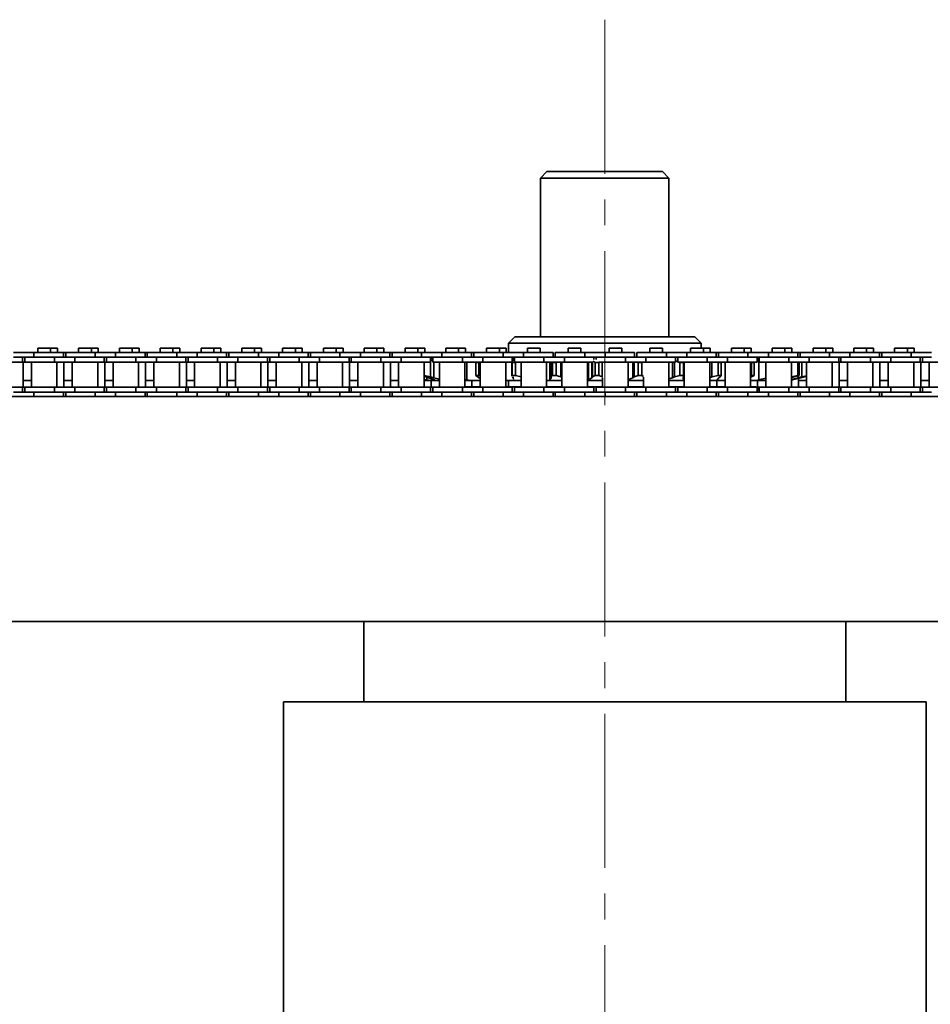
# Model space of a CAD drawing. Header units: millimetres. Extents: x -14862 to 14862, y -10512 to 10512.
# Tile 25 of 199: x -8036 to -7753, y -365 to -59. Entities that reach past the tile are written whole.
import ezdxf

# ---------------------------------------------------------------- set-up
doc = ezdxf.new("R2010")
doc.units = ezdxf.units.MM
doc.header["$LTSCALE"] = 4
doc.linetypes.add('点画线', pattern=[18, 12, -2, 2, -2])
doc.layers.add('中心线层', color=1, linetype='点画线', lineweight=18)
doc.layers.add('几何体', color=7, linetype='Continuous', lineweight=35)

msp = doc.modelspace()

# ---------------------------------------------------------------- linework, layer by layer
at = {"layer": '中心线层'}
msp.add_line((-7853.859, -58.603), (-7853.859, -2808.181), dxfattribs=at)
at = {"layer": '几何体'}
for p, q in [((-7871.859, -105.88), (-7873.859, -107.88)), ((-7871.859, -105.88), (-7859.698, -105.88)), ((-7859.698, -105.88), (-7835.859, -105.88)), ((-7833.859, -107.88), (-7835.859, -105.88)), ((-7873.859, -107.88), (-7873.859, -157.273)), ((-7860.347, -107.88), (-7873.859, -107.88)), ((-7833.859, -107.88), (-7860.347, -107.88)), ((-7833.859, -157.273), (-7833.859, -107.88)), ((-7881.86, -157.273), (-7883.859, -159.273)), ((-7883.859, -159.273), (-7883.859, -162.167)), ((-7823.859, -159.273), (-7883.859, -159.273)), ((-7881.86, -157.273), (-7825.859, -157.273)), ((-7823.859, -159.273), (-7825.859, -157.273)), ((-7823.859, -160.791), (-7823.859, -159.273)), ((-8031.52, -162.167), (-8037.87, -162.167)), ((-8031.52, -162.167), (-8031.52, -163.667)), ((-8022.345, -162.167), (-8031.52, -162.167)), ((-8030.325, -160.791), (-8030.325, -162.167)), ((-8028.345, -160.791), (-8030.325, -160.791)), ((-8026.365, -160.791), (-8028.345, -160.791)), ((-8026.365, -162.167), (-8026.365, -160.791)), ((-8024.193, -160.791), (-8026.365, -160.791)), ((-8024.193, -162.167), (-8024.193, -160.791)), ((-8022.345, -163.667), (-8022.345, -162.167)), ((-8021.645, -162.167), (-8022.345, -162.167)), ((-8021.645, -162.167), (-8021.645, -163.667)), ((-8012.47, -162.167), (-8021.645, -162.167)), ((-8017.625, -160.791), (-8017.625, -162.167)), ((-8015.645, -160.791), (-8017.625, -160.791)), ((-8013.665, -160.791), (-8015.645, -160.791)), ((-8013.665, -162.167), (-8013.665, -160.791)), ((-8011.493, -160.791), (-8013.665, -160.791)), ((-8012.47, -162.167), (-8012.47, -163.667)), ((-8006.12, -162.167), (-8012.47, -162.167)), ((-8011.493, -162.167), (-8011.493, -160.791)), ((-8006.12, -162.167), (-8006.12, -163.667)), ((-7996.945, -162.167), (-8006.12, -162.167)), ((-8004.925, -160.791), (-8004.925, -162.167)), ((-8002.945, -160.791), (-8004.925, -160.791)), ((-8000.965, -160.791), (-8002.945, -160.791)), ((-8000.965, -162.167), (-8000.965, -160.791)), ((-7998.792, -160.791), (-8000.965, -160.791)), ((-7998.792, -162.167), (-7998.792, -160.791)), ((-7996.945, -163.667), (-7996.945, -162.167)), ((-7996.245, -162.167), (-7996.945, -162.167)), ((-7996.245, -162.167), (-7996.245, -163.667)), ((-7987.07, -162.167), (-7996.245, -162.167)), ((-7992.224, -160.791), (-7992.224, -162.167)), ((-7990.245, -160.791), (-7992.224, -160.791)), ((-7988.265, -160.791), (-7990.245, -160.791)), ((-7988.265, -162.167), (-7988.265, -160.791)), ((-7986.092, -160.791), (-7988.265, -160.791)), ((-7987.07, -162.167), (-7987.07, -163.667)), ((-7980.72, -162.167), (-7987.07, -162.167)), ((-7986.092, -162.167), (-7986.092, -160.791)), ((-7980.72, -162.167), (-7980.72, -163.667)), ((-7971.545, -162.167), (-7980.72, -162.167)), ((-7979.525, -160.791), (-7979.525, -162.167)), ((-7977.545, -160.791), (-7979.525, -160.791)), ((-7975.565, -160.791), (-7977.545, -160.791)), ((-7975.565, -162.167), (-7975.565, -160.791)), ((-7973.392, -160.791), (-7975.565, -160.791)), ((-7973.392, -162.167), (-7973.392, -160.791)), ((-7971.545, -163.667), (-7971.545, -162.167)), ((-7970.845, -162.167), (-7971.545, -162.167)), ((-7970.845, -162.167), (-7970.845, -163.667)), ((-7961.67, -162.167), (-7970.845, -162.167)), ((-7966.825, -160.791), (-7966.825, -162.167)), ((-7964.845, -160.791), (-7966.825, -160.791)), ((-7962.865, -160.791), (-7964.845, -160.791)), ((-7962.865, -162.167), (-7962.865, -160.791)), ((-7960.693, -160.791), (-7962.865, -160.791)), ((-7961.67, -162.167), (-7961.67, -163.667)), ((-7955.32, -162.167), (-7961.67, -162.167)), ((-7960.693, -162.167), (-7960.693, -160.791)), ((-7955.32, -162.167), (-7955.32, -163.667)), ((-7946.145, -162.167), (-7955.32, -162.167)), ((-7954.125, -160.791), (-7954.125, -162.167)), ((-7952.145, -160.791), (-7954.125, -160.791)), ((-7950.165, -160.791), (-7952.145, -160.791)), ((-7950.165, -162.167), (-7950.165, -160.791)), ((-7947.993, -160.791), (-7950.165, -160.791)), ((-7947.993, -162.167), (-7947.993, -160.791)), ((-7946.145, -163.667), (-7946.145, -162.167)), ((-7945.445, -162.167), (-7946.145, -162.167)), ((-7945.445, -162.167), (-7945.445, -163.667)), ((-7936.27, -162.167), (-7945.445, -162.167)), ((-7941.425, -160.791), (-7941.425, -162.167)), ((-7939.445, -160.791), (-7941.425, -160.791)), ((-7937.465, -160.791), (-7939.445, -160.791)), ((-7937.465, -162.167), (-7937.465, -160.791)), ((-7935.293, -160.791), (-7937.465, -160.791)), ((-7936.27, -162.167), (-7936.27, -163.667)), ((-7929.92, -162.167), (-7936.27, -162.167)), ((-7935.293, -162.167), (-7935.293, -160.791)), ((-7929.92, -162.167), (-7929.92, -163.667)), ((-7920.745, -162.167), (-7929.92, -162.167)), ((-7928.725, -160.791), (-7928.725, -162.167)), ((-7926.745, -160.791), (-7928.725, -160.791)), ((-7924.765, -160.791), (-7926.745, -160.791)), ((-7924.765, -162.167), (-7924.765, -160.791)), ((-7922.593, -160.791), (-7924.765, -160.791)), ((-7922.593, -162.167), (-7922.593, -160.791)), ((-7920.745, -163.667), (-7920.745, -162.167)), ((-7920.045, -162.167), (-7920.745, -162.167)), ((-7920.045, -162.167), (-7920.045, -163.667)), ((-7910.87, -162.167), (-7920.045, -162.167)), ((-7916.025, -160.791), (-7916.025, -162.167)), ((-7914.045, -160.791), (-7916.025, -160.791)), ((-7912.065, -160.791), (-7914.045, -160.791)), ((-7912.065, -162.167), (-7912.065, -160.791)), ((-7909.893, -160.791), (-7912.065, -160.791)), ((-7910.87, -162.167), (-7910.87, -163.667)), ((-7904.52, -162.167), (-7910.87, -162.167)), ((-7909.893, -162.167), (-7909.893, -160.791)), ((-7904.52, -162.167), (-7904.52, -163.667)), ((-7895.345, -162.167), (-7904.52, -162.167)), ((-7903.325, -160.791), (-7903.325, -162.167)), ((-7901.345, -160.791), (-7903.325, -160.791)), ((-7899.365, -160.791), (-7901.345, -160.791)), ((-7899.365, -162.167), (-7899.365, -160.791)), ((-7897.193, -160.791), (-7899.365, -160.791)), ((-7897.193, -162.167), (-7897.193, -160.791)), ((-7895.345, -163.667), (-7895.345, -162.167)), ((-7894.645, -162.167), (-7895.345, -162.167)), ((-7894.645, -162.167), (-7894.645, -163.667)), ((-7885.47, -162.167), (-7894.645, -162.167)), ((-7890.625, -160.791), (-7890.625, -162.167)), ((-7888.645, -160.791), (-7890.625, -160.791)), ((-7886.665, -160.791), (-7888.645, -160.791)), ((-7886.665, -162.167), (-7886.665, -160.791)), ((-7884.493, -160.791), (-7886.665, -160.791)), ((-7885.47, -162.167), (-7885.47, -163.667)), ((-7879.12, -162.167), (-7885.47, -162.167)), ((-7884.493, -162.167), (-7884.493, -160.791)), ((-7879.12, -162.167), (-7879.12, -163.667)), ((-7869.945, -162.167), (-7879.12, -162.167)), ((-7877.925, -160.791), (-7877.925, -162.167)), ((-7875.945, -160.791), (-7877.925, -160.791)), ((-7873.965, -160.791), (-7875.945, -160.791)), ((-7873.965, -162.167), (-7873.965, -160.791)), ((-7869.945, -163.667), (-7869.945, -162.167)), ((-7869.245, -162.167), (-7869.245, -163.667)), ((-7860.07, -162.167), (-7869.245, -162.167)), ((-7865.225, -160.791), (-7865.225, -162.167)), ((-7863.245, -160.791), (-7865.225, -160.791)), ((-7861.265, -160.791), (-7863.245, -160.791)), ((-7861.265, -162.167), (-7861.265, -160.791)), ((-7860.07, -162.167), (-7860.07, -163.667)), ((-7853.72, -162.167), (-7860.07, -162.167)), ((-7853.72, -162.167), (-7853.72, -163.667)), ((-7844.545, -162.167), (-7853.72, -162.167)), ((-7852.525, -160.791), (-7852.525, -162.167)), ((-7850.545, -160.791), (-7852.525, -160.791)), ((-7848.565, -160.791), (-7850.545, -160.791)), ((-7848.565, -162.167), (-7848.565, -160.791)), ((-7844.545, -163.667), (-7844.545, -162.167)), ((-7843.845, -162.167), (-7843.845, -163.667)), ((-7834.67, -162.167), (-7843.845, -162.167)), ((-7839.825, -160.791), (-7839.825, -162.167)), ((-7837.845, -160.791), (-7839.825, -160.791)), ((-7835.865, -160.791), (-7837.845, -160.791)), ((-7835.865, -162.167), (-7835.865, -160.791)), ((-7834.67, -162.167), (-7834.67, -163.667)), ((-7828.32, -162.167), (-7834.67, -162.167)), ((-7828.32, -162.167), (-7828.32, -163.667)), ((-7819.145, -162.167), (-7828.32, -162.167)), ((-7827.125, -160.791), (-7827.125, -162.167)), ((-7825.145, -160.791), (-7827.125, -160.791)), ((-7823.165, -160.791), (-7825.145, -160.791)), ((-7823.165, -162.167), (-7823.165, -160.791)), ((-7820.993, -160.791), (-7823.165, -160.791)), ((-7820.993, -162.167), (-7820.993, -160.791)), ((-7819.145, -163.667), (-7819.145, -162.167)), ((-7818.445, -162.167), (-7819.145, -162.167)), ((-7818.445, -162.167), (-7818.445, -163.667)), ((-7809.27, -162.167), (-7818.445, -162.167)), ((-7814.425, -160.791), (-7814.425, -162.167)), ((-7812.445, -160.791), (-7814.425, -160.791)), ((-7810.465, -160.791), (-7812.445, -160.791)), ((-7810.465, -162.167), (-7810.465, -160.791)), ((-7808.293, -160.791), (-7810.465, -160.791)), ((-7809.27, -162.167), (-7809.27, -163.667)), ((-7802.92, -162.167), (-7809.27, -162.167)), ((-7808.293, -162.167), (-7808.293, -160.791)), ((-7802.92, -162.167), (-7802.92, -163.667)), ((-7793.745, -162.167), (-7802.92, -162.167)), ((-7801.725, -160.791), (-7801.725, -162.167)), ((-7799.745, -160.791), (-7801.725, -160.791)), ((-7797.765, -160.791), (-7799.745, -160.791)), ((-7797.765, -162.167), (-7797.765, -160.791)), ((-7795.593, -160.791), (-7797.765, -160.791)), ((-7795.593, -162.167), (-7795.593, -160.791)), ((-7793.745, -163.667), (-7793.745, -162.167)), ((-7793.045, -162.167), (-7793.745, -162.167)), ((-7793.045, -162.167), (-7793.045, -163.667)), ((-7783.87, -162.167), (-7793.045, -162.167)), ((-7789.025, -160.791), (-7789.025, -162.167)), ((-7787.045, -160.791), (-7789.025, -160.791)), ((-7785.065, -160.791), (-7787.045, -160.791)), ((-7785.065, -162.167), (-7785.065, -160.791)), ((-7782.893, -160.791), (-7785.065, -160.791)), ((-7783.87, -162.167), (-7783.87, -163.667)), ((-7777.52, -162.167), (-7783.87, -162.167)), ((-7782.893, -162.167), (-7782.893, -160.791)), ((-7777.52, -162.167), (-7777.52, -163.667)), ((-7768.345, -162.167), (-7777.52, -162.167)), ((-7776.325, -160.791), (-7776.325, -162.167)), ((-7774.345, -160.791), (-7776.325, -160.791)), ((-7772.365, -160.791), (-7774.345, -160.791)), ((-7772.365, -162.167), (-7772.365, -160.791)), ((-7770.193, -160.791), (-7772.365, -160.791)), ((-7770.193, -162.167), (-7770.193, -160.791)), ((-7768.345, -163.667), (-7768.345, -162.167)), ((-7767.645, -162.167), (-7768.345, -162.167)), ((-7767.645, -162.167), (-7767.645, -163.667)), ((-7758.47, -162.167), (-7767.645, -162.167)), ((-7763.625, -160.791), (-7763.625, -162.167)), ((-7761.645, -160.791), (-7763.625, -160.791)), ((-7759.665, -160.791), (-7761.645, -160.791)), ((-7759.665, -162.167), (-7759.665, -160.791)), ((-7757.493, -160.791), (-7759.665, -160.791)), ((-7758.47, -162.167), (-7758.47, -163.667)), ((-7752.12, -162.167), (-7758.47, -162.167)), ((-7757.493, -162.167), (-7757.493, -160.791)), ((-8035.045, -165.167), (-8044.22, -165.167)), ((-8031.52, -163.667), (-8037.87, -163.667)), ((-8035.045, -165.167), (-8035.045, -163.667)), ((-8034.345, -165.167), (-8035.045, -165.167)), ((-8034.898, -173.017), (-8034.898, -165.167)), ((-8034.345, -163.667), (-8034.345, -165.167)), ((-8025.17, -165.167), (-8034.345, -165.167)), ((-8032.32, -165.167), (-8032.32, -173.017)), ((-8025.17, -163.667), (-8031.52, -163.667)), ((-8025.17, -163.667), (-8031.52, -163.667)), ((-8025.17, -163.667), (-8025.17, -165.167)), ((-8018.82, -163.667), (-8025.17, -163.667)), ((-8018.82, -165.167), (-8025.17, -165.167)), ((-8024.37, -173.017), (-8024.37, -165.167)), ((-8022.198, -173.017), (-8022.198, -165.167)), ((-8019.62, -165.167), (-8019.62, -173.017)), ((-8018.82, -163.667), (-8018.82, -165.167)), ((-8012.47, -163.667), (-8018.82, -163.667)), ((-8012.47, -163.667), (-8018.82, -163.667)), ((-8009.645, -165.167), (-8018.82, -165.167)), ((-8006.12, -163.667), (-8012.47, -163.667)), ((-8011.67, -173.017), (-8011.67, -165.167)), ((-8009.645, -165.167), (-8009.645, -163.667)), ((-8008.945, -165.167), (-8009.645, -165.167)), ((-8009.497, -173.017), (-8009.497, -165.167)), ((-8008.945, -163.667), (-8008.945, -165.167)), ((-7999.77, -165.167), (-8008.945, -165.167)), ((-8006.92, -165.167), (-8006.92, -173.017)), ((-7999.77, -163.667), (-8006.12, -163.667)), ((-7999.77, -163.667), (-8006.12, -163.667)), ((-7999.77, -163.667), (-7999.77, -165.167)), ((-7993.42, -163.667), (-7999.77, -163.667)), ((-7993.42, -165.167), (-7999.77, -165.167)), ((-7998.97, -173.017), (-7998.97, -165.167)), ((-7996.797, -173.017), (-7996.797, -165.167)), ((-7994.22, -165.167), (-7994.22, -173.017)), ((-7993.42, -163.667), (-7993.42, -165.167)), ((-7987.07, -163.667), (-7993.42, -163.667)), ((-7987.07, -163.667), (-7993.42, -163.667)), ((-7984.245, -165.167), (-7993.42, -165.167)), ((-7980.72, -163.667), (-7987.07, -163.667)), ((-7986.27, -173.017), (-7986.27, -165.167)), ((-7984.245, -165.167), (-7984.245, -163.667)), ((-7983.545, -165.167), (-7984.245, -165.167)), ((-7984.097, -173.017), (-7984.097, -165.167)), ((-7983.545, -163.667), (-7983.545, -165.167)), ((-7974.37, -165.167), (-7983.545, -165.167)), ((-7981.52, -165.167), (-7981.52, -173.017)), ((-7974.37, -163.667), (-7980.72, -163.667)), ((-7974.37, -163.667), (-7980.72, -163.667)), ((-7974.37, -163.667), (-7974.37, -165.167)), ((-7968.02, -163.667), (-7974.37, -163.667)), ((-7968.02, -165.167), (-7974.37, -165.167)), ((-7973.57, -173.017), (-7973.57, -165.167)), ((-7971.398, -173.017), (-7971.398, -165.167)), ((-7968.82, -165.167), (-7968.82, -173.017)), ((-7968.02, -163.667), (-7968.02, -165.167)), ((-7961.67, -163.667), (-7968.02, -163.667)), ((-7961.67, -163.667), (-7968.02, -163.667)), ((-7958.845, -165.167), (-7968.02, -165.167)), ((-7955.32, -163.667), (-7961.67, -163.667)), ((-7960.87, -173.017), (-7960.87, -165.167)), ((-7958.845, -165.167), (-7958.845, -163.667)), ((-7958.145, -165.167), (-7958.845, -165.167)), ((-7958.698, -173.017), (-7958.698, -165.167)), ((-7958.145, -163.667), (-7958.145, -165.167)), ((-7948.97, -165.167), (-7958.145, -165.167)), ((-7956.12, -165.167), (-7956.12, -173.017)), ((-7948.97, -163.667), (-7955.32, -163.667)), ((-7948.97, -163.667), (-7955.32, -163.667)), ((-7948.97, -163.667), (-7948.97, -165.167)), ((-7942.62, -163.667), (-7948.97, -163.667)), ((-7942.62, -165.167), (-7948.97, -165.167)), ((-7948.17, -173.017), (-7948.17, -165.167)), ((-7945.998, -173.017), (-7945.998, -165.167)), ((-7943.42, -165.167), (-7943.42, -173.017)), ((-7942.62, -163.667), (-7942.62, -165.167)), ((-7936.27, -163.667), (-7942.62, -163.667)), ((-7936.27, -163.667), (-7942.62, -163.667)), ((-7933.445, -165.167), (-7942.62, -165.167)), ((-7929.92, -163.667), (-7936.27, -163.667)), ((-7935.47, -173.017), (-7935.47, -165.167)), ((-7933.445, -165.167), (-7933.445, -163.667)), ((-7932.745, -165.167), (-7933.445, -165.167)), ((-7933.298, -173.017), (-7933.298, -165.167)), ((-7932.745, -163.667), (-7932.745, -165.167)), ((-7923.57, -165.167), (-7932.745, -165.167)), ((-7930.72, -165.167), (-7930.72, -173.017)), ((-7923.57, -163.667), (-7929.92, -163.667)), ((-7923.57, -163.667), (-7929.92, -163.667)), ((-7923.57, -163.667), (-7923.57, -165.167)), ((-7917.22, -163.667), (-7923.57, -163.667)), ((-7917.22, -165.167), (-7923.57, -165.167)), ((-7922.77, -173.017), (-7922.77, -165.167)), ((-7920.598, -173.017), (-7920.598, -165.167)), ((-7918.02, -165.167), (-7918.02, -173.017)), ((-7917.22, -163.667), (-7917.22, -165.167)), ((-7910.87, -163.667), (-7917.22, -163.667)), ((-7910.87, -163.667), (-7917.22, -163.667)), ((-7908.045, -165.167), (-7917.22, -165.167)), ((-7904.52, -163.667), (-7910.87, -163.667)), ((-7910.07, -173.017), (-7910.07, -165.167)), ((-7908.085, -165.167), (-7908.085, -169.805)), ((-7908.045, -165.167), (-7908.045, -163.667)), ((-7908.045, -164.244), (-7907.345, -163.994)), ((-7907.345, -164.556), (-7908.045, -164.732)), ((-7907.345, -163.667), (-7907.345, -165.167)), ((-7898.17, -165.167), (-7907.345, -165.167)), ((-7907.037, -165.167), (-7907.037, -170.068)), ((-7905.32, -165.167), (-7905.32, -173.017)), ((-7898.17, -163.667), (-7904.52, -163.667)), ((-7898.17, -163.667), (-7904.52, -163.667)), ((-7898.17, -163.667), (-7898.17, -165.167)), ((-7891.82, -163.667), (-7898.17, -163.667)), ((-7891.82, -165.167), (-7898.17, -165.167)), ((-7897.37, -173.017), (-7897.37, -165.167)), ((-7896.826, -165.167), (-7896.826, -170.726)), ((-7893.959, -165.254), (-7893.057, -165.254)), ((-7893.959, -169.293), (-7893.959, -165.254)), ((-7892.633, -165.147), (-7893.057, -165.254)), ((-7893.057, -165.254), (-7893.057, -169.293)), ((-7892.62, -165.167), (-7892.62, -173.017)), ((-7891.82, -163.667), (-7891.82, -165.167)), ((-7885.47, -163.667), (-7891.82, -163.667)), ((-7885.47, -163.667), (-7891.82, -163.667)), ((-7882.645, -165.167), (-7891.82, -165.167)), ((-7879.12, -163.667), (-7885.47, -163.667)), ((-7884.67, -173.017), (-7884.67, -165.167)), ((-7882.73, -165.167), (-7882.73, -169.52)), ((-7882.651, -165.254), (-7881.622, -165.254)), ((-7882.651, -169.293), (-7882.651, -165.254)), ((-7882.645, -165.167), (-7882.645, -163.667)), ((-7882.605, -164.742), (-7882.358, -164.479)), ((-7882.358, -164.479), (-7882.245, -164.019)), ((-7882.196, -163.821), (-7882.196, -164.202)), ((-7881.945, -163.667), (-7881.945, -165.167)), ((-7872.77, -165.167), (-7881.945, -165.167)), ((-7881.319, -165.167), (-7881.622, -165.254)), ((-7881.622, -165.254), (-7881.622, -169.293)), ((-7879.92, -165.167), (-7879.92, -173.017)), ((-7872.77, -163.667), (-7879.12, -163.667)), ((-7872.77, -163.667), (-7879.12, -163.667)), ((-7872.77, -163.667), (-7872.77, -165.167)), ((-7866.42, -163.667), (-7872.77, -163.667)), ((-7866.42, -165.167), (-7872.77, -165.167)), ((-7871.97, -173.017), (-7871.97, -165.167)), ((-7870.938, -165.167), (-7870.938, -170.726)), ((-7870.515, -165.167), (-7870.515, -169.805)), ((-7870.086, -165.254), (-7868.974, -165.254)), ((-7870.086, -169.293), (-7870.086, -165.254)), ((-7868.974, -165.254), (-7868.974, -169.293)), ((-7867.536, -165.167), (-7867.536, -169.805)), ((-7867.22, -165.167), (-7867.22, -173.017)), ((-7866.42, -163.667), (-7866.42, -165.167)), ((-7860.07, -163.667), (-7866.42, -163.667)), ((-7860.07, -163.667), (-7866.42, -163.667)), ((-7857.543, -165.167), (-7866.42, -165.167)), ((-7853.72, -163.667), (-7860.07, -163.667)), ((-7859.27, -173.017), (-7859.27, -165.167)), ((-7858.933, -165.167), (-7858.933, -170.726)), ((-7857.9, -165.167), (-7857.9, -170.068)), ((-7857.696, -165.167), (-7857.696, -169.805)), ((-7856.81, -165.254), (-7857.472, -164.871)), ((-7857.245, -164.408), (-7857.245, -163.667)), ((-7856.81, -165.254), (-7855.665, -165.254)), ((-7856.81, -169.293), (-7856.81, -165.254)), ((-7856.545, -163.667), (-7856.545, -164.4)), ((-7847.37, -165.167), (-7855.735, -165.167)), ((-7855.582, -165.213), (-7855.665, -165.254)), ((-7855.665, -165.254), (-7855.665, -169.293)), ((-7854.626, -165.167), (-7854.626, -169.805)), ((-7847.37, -163.667), (-7853.72, -163.667)), ((-7847.291, -163.667), (-7853.72, -163.667)), ((-7847.37, -163.667), (-7847.37, -165.167)), ((-7841.02, -163.667), (-7847.37, -163.667)), ((-7841.02, -165.167), (-7847.37, -165.167)), ((-7846.57, -173.017), (-7846.57, -165.167)), ((-7845.131, -165.167), (-7845.131, -170.068)), ((-7844.71, -165.167), (-7844.71, -169.805)), ((-7843.407, -165.254), (-7842.278, -165.254)), ((-7843.407, -169.293), (-7843.407, -165.254)), ((-7842.278, -165.254), (-7842.278, -169.293)), ((-7841.02, -163.667), (-7841.02, -165.167)), ((-7834.67, -163.667), (-7841.02, -163.667)), ((-7834.67, -163.667), (-7841.02, -163.667)), ((-7831.845, -165.167), (-7841.02, -165.167)), ((-7828.32, -163.667), (-7834.67, -163.667)), ((-7833.87, -173.017), (-7833.87, -165.167)), ((-7832.743, -165.167), (-7832.743, -170.068)), ((-7832.124, -165.167), (-7832.124, -169.805)), ((-7831.845, -165.167), (-7831.845, -163.667)), ((-7831.145, -165.043), (-7831.845, -164.827)), ((-7831.145, -163.667), (-7831.145, -165.167)), ((-7821.97, -165.167), (-7831.145, -165.167)), ((-7830.46, -165.254), (-7830.744, -165.167)), ((-7830.46, -165.254), (-7829.396, -165.254)), ((-7830.46, -169.293), (-7830.46, -165.254)), ((-7829.396, -165.254), (-7829.396, -169.293)), ((-7829.224, -169.628), (-7829.224, -165.167)), ((-7829.12, -165.167), (-7829.12, -173.017)), ((-7821.97, -163.667), (-7828.32, -163.667)), ((-7821.97, -163.667), (-7828.32, -163.667)), ((-7821.97, -163.667), (-7821.97, -165.167)), ((-7815.62, -163.667), (-7821.97, -163.667)), ((-7815.62, -165.167), (-7821.97, -165.167)), ((-7821.17, -173.017), (-7821.17, -165.167)), ((-7820.487, -165.167), (-7820.487, -169.805)), ((-7818.536, -165.254), (-7818.868, -165.167)), ((-7818.536, -165.254), (-7817.584, -165.254)), ((-7818.536, -169.293), (-7818.536, -165.254)), ((-7817.584, -165.254), (-7817.584, -169.293)), ((-7817.583, -169.323), (-7817.583, -165.223)), ((-7816.42, -165.167), (-7816.42, -173.017)), ((-7815.62, -163.667), (-7815.62, -165.167)), ((-7809.27, -163.667), (-7815.62, -163.667)), ((-7809.27, -163.667), (-7815.62, -163.667)), ((-7806.445, -165.167), (-7815.62, -165.167)), ((-7802.92, -163.667), (-7809.27, -163.667)), ((-7808.155, -165.254), (-7808.523, -165.167)), ((-7808.47, -173.017), (-7808.47, -165.167)), ((-7808.155, -165.254), (-7807.358, -165.254)), ((-7808.155, -169.293), (-7808.155, -165.254)), ((-7807.358, -165.254), (-7807.358, -169.293)), ((-7806.445, -165.167), (-7806.445, -163.667)), ((-7805.93, -163.821), (-7805.93, -170.726)), ((-7805.745, -163.864), (-7805.93, -163.821)), ((-7805.745, -163.667), (-7805.745, -165.167)), ((-7796.57, -165.167), (-7805.745, -165.167)), ((-7803.72, -165.167), (-7803.72, -173.017)), ((-7796.57, -163.667), (-7802.92, -163.667)), ((-7796.57, -163.667), (-7802.92, -163.667)), ((-7796.57, -163.667), (-7796.57, -165.167)), ((-7790.22, -163.667), (-7796.57, -163.667)), ((-7790.22, -165.167), (-7796.57, -165.167)), ((-7795.769, -173.017), (-7795.769, -165.167)), ((-7793.753, -165.254), (-7794.141, -165.167)), ((-7793.753, -165.254), (-7793.359, -165.254)), ((-7793.753, -169.293), (-7793.753, -165.254)), ((-7793.359, -165.254), (-7793.359, -169.293)), ((-7792.543, -165.167), (-7792.543, -169.805)), ((-7791.02, -165.167), (-7791.02, -173.017)), ((-7790.22, -163.667), (-7790.22, -165.167)), ((-7783.87, -163.667), (-7790.22, -163.667)), ((-7783.87, -163.667), (-7790.22, -163.667)), ((-7781.045, -165.167), (-7790.22, -165.167)), ((-7777.52, -163.667), (-7783.87, -163.667)), ((-7783.07, -173.017), (-7783.07, -165.167)), ((-7781.045, -165.167), (-7781.045, -163.667)), ((-7780.345, -165.167), (-7781.045, -165.167)), ((-7780.898, -173.017), (-7780.898, -165.167)), ((-7780.345, -163.667), (-7780.345, -165.167)), ((-7771.17, -165.167), (-7780.345, -165.167)), ((-7778.32, -165.167), (-7778.32, -173.017)), ((-7771.17, -163.667), (-7777.52, -163.667)), ((-7771.17, -163.667), (-7777.52, -163.667)), ((-7771.17, -163.667), (-7771.17, -165.167)), ((-7764.82, -163.667), (-7771.17, -163.667)), ((-7764.82, -165.167), (-7771.17, -165.167)), ((-7770.37, -173.017), (-7770.37, -165.167)), ((-7768.198, -173.017), (-7768.198, -165.167)), ((-7765.62, -165.167), (-7765.62, -173.017)), ((-7764.82, -163.667), (-7764.82, -165.167)), ((-7758.47, -163.667), (-7764.82, -163.667)), ((-7758.47, -163.667), (-7764.82, -163.667)), ((-7755.645, -165.167), (-7764.82, -165.167)), ((-7752.12, -163.667), (-7758.47, -163.667)), ((-7757.67, -173.017), (-7757.67, -165.167)), ((-7755.645, -165.167), (-7755.645, -163.667)), ((-7754.945, -165.167), (-7755.645, -165.167)), ((-7755.498, -173.017), (-7755.498, -165.167)), ((-7754.945, -163.667), (-7754.945, -165.167)), ((-7745.77, -165.167), (-7754.945, -165.167)), ((-7752.92, -165.167), (-7752.92, -173.017)), ((-8034.898, -170.88), (-8032.32, -170.88)), ((-8022.198, -170.88), (-8019.62, -170.88)), ((-8009.497, -170.88), (-8006.92, -170.88)), ((-7996.797, -170.88), (-7994.22, -170.88)), ((-7984.097, -170.88), (-7981.52, -170.88)), ((-7971.398, -170.88), (-7968.82, -170.88)), ((-7958.698, -170.88), (-7956.12, -170.88)), ((-7945.998, -170.88), (-7943.42, -170.88)), ((-7933.298, -170.88), (-7930.72, -170.88)), ((-7920.598, -170.88), (-7918.02, -170.88)), ((-7910.07, -169.358), (-7908.085, -169.805)), ((-7909.521, -169.805), (-7910.07, -169.601)), ((-7910.07, -170.54), (-7909.255, -170.726)), ((-7910.07, -170.88), (-7908.503, -170.88)), ((-7908.7, -170.068), (-7909.521, -169.805)), ((-7909.255, -169.89), (-7909.255, -170.726)), ((-7906.862, -170.726), (-7908.7, -170.068)), ((-7908.503, -170.88), (-7906.518, -170.88)), ((-7908.085, -169.805), (-7907.037, -170.068)), ((-7907.898, -173.017), (-7907.898, -170.88)), ((-7907.037, -170.068), (-7905.32, -170.458)), ((-7906.518, -170.88), (-7906.862, -170.726)), ((-7906.518, -170.88), (-7905.32, -170.88)), ((-7897.37, -170.597), (-7896.826, -170.726)), ((-7897.37, -170.88), (-7896.023, -170.88)), ((-7896.023, -170.88), (-7892.62, -170.88)), ((-7895.198, -172.88), (-7895.198, -170.88)), ((-7893.959, -169.293), (-7893.057, -169.293)), ((-7893.44, -169.805), (-7893.959, -169.293)), ((-7892.978, -170.068), (-7893.44, -169.805)), ((-7893.057, -169.293), (-7892.62, -169.403)), ((-7892.62, -170.377), (-7892.978, -170.068)), ((-7884.67, -170.88), (-7882.345, -170.88)), ((-7883.859, -170.88), (-7883.859, -172.88)), ((-7882.651, -169.293), (-7881.622, -169.293)), ((-7882.631, -169.52), (-7882.651, -169.293)), ((-7882.358, -170.068), (-7882.605, -169.805)), ((-7882.245, -170.527), (-7882.358, -170.068)), ((-7882.345, -170.88), (-7882.196, -170.726)), ((-7882.345, -170.88), (-7879.92, -170.88)), ((-7881.622, -169.293), (-7879.847, -169.805)), ((-7871.97, -170.88), (-7871.247, -170.88)), ((-7871.247, -170.88), (-7870.938, -170.726)), ((-7871.247, -170.88), (-7867.22, -170.88)), ((-7870.938, -170.726), (-7870.493, -170.068)), ((-7870.515, -169.805), (-7870.086, -169.293)), ((-7870.493, -170.068), (-7870.515, -169.805)), ((-7870.086, -169.293), (-7868.974, -169.293)), ((-7868.974, -169.293), (-7867.536, -169.805)), ((-7867.536, -169.805), (-7867.22, -169.973)), ((-7859.39, -170.88), (-7858.933, -170.726)), ((-7859.39, -170.88), (-7854.52, -170.88)), ((-7858.933, -170.726), (-7857.9, -170.068)), ((-7857.9, -170.068), (-7857.696, -169.805)), ((-7857.696, -169.805), (-7856.81, -169.293)), ((-7856.81, -169.293), (-7855.665, -169.293)), ((-7855.665, -169.293), (-7854.626, -169.805)), ((-7854.626, -169.805), (-7854.447, -169.972)), ((-7854.52, -170.161), (-7854.52, -173.017)), ((-7846.706, -170.726), (-7845.131, -170.068)), ((-7846.57, -170.88), (-7841.82, -170.88)), ((-7845.131, -170.068), (-7844.71, -169.805)), ((-7844.71, -169.805), (-7843.407, -169.293)), ((-7843.407, -169.293), (-7842.278, -169.293)), ((-7842.278, -169.293), (-7841.82, -169.689)), ((-7841.82, -169.867), (-7841.82, -173.017)), ((-7833.87, -170.43), (-7832.743, -170.068)), ((-7833.859, -170.88), (-7829.181, -170.88)), ((-7832.743, -170.068), (-7832.124, -169.805)), ((-7832.124, -169.805), (-7830.46, -169.293)), ((-7830.46, -169.293), (-7829.396, -169.293)), ((-7829.273, -169.805), (-7829.442, -170.068)), ((-7829.442, -170.068), (-7829.418, -170.354)), ((-7829.396, -169.293), (-7829.316, -169.628)), ((-7829.388, -170.209), (-7829.388, -170.726)), ((-7829.181, -170.88), (-7829.12, -170.88)), ((-7821.17, -170.032), (-7820.487, -169.805)), ((-7821.17, -170.88), (-7818.836, -170.88)), ((-7820.487, -169.805), (-7818.536, -169.293)), ((-7818.998, -172.88), (-7818.998, -170.88)), ((-7818.325, -170.068), (-7818.877, -170.726)), ((-7818.836, -170.88), (-7816.42, -170.88)), ((-7818.536, -169.293), (-7817.584, -169.293)), ((-7817.937, -169.805), (-7818.325, -170.068)), ((-7817.584, -169.293), (-7817.937, -169.805)), ((-7808.47, -169.368), (-7808.155, -169.293)), ((-7808.17, -169.805), (-7808.47, -169.939)), ((-7808.47, -170.88), (-7806.732, -170.88)), ((-7807.358, -169.293), (-7808.17, -169.805)), ((-7808.155, -169.293), (-7807.358, -169.293)), ((-7806.732, -170.88), (-7805.93, -170.726)), ((-7806.732, -170.88), (-7803.72, -170.88)), ((-7806.298, -173.017), (-7806.298, -170.88)), ((-7805.93, -170.726), (-7803.72, -170.219)), ((-7795.769, -169.748), (-7793.753, -169.293)), ((-7794.967, -169.805), (-7795.769, -170.037)), ((-7795.769, -170.57), (-7793.625, -170.068)), ((-7795.769, -170.826), (-7795.375, -170.726)), ((-7793.122, -170.068), (-7795.612, -170.726)), ((-7795.375, -170.726), (-7792.78, -170.068)), ((-7793.359, -169.293), (-7794.967, -169.805)), ((-7793.753, -169.293), (-7793.359, -169.293)), ((-7793.625, -169.377), (-7793.625, -170.068)), ((-7793.625, -170.068), (-7792.543, -169.805)), ((-7793.598, -173.017), (-7793.598, -170.275)), ((-7793.598, -170.88), (-7791.02, -170.88)), ((-7792.108, -169.805), (-7793.122, -170.068)), ((-7792.78, -170.068), (-7791.74, -169.805)), ((-7792.78, -169.979), (-7792.78, -170.068)), ((-7792.543, -169.805), (-7791.02, -169.448)), ((-7791.02, -169.513), (-7792.108, -169.805)), ((-7791.74, -169.805), (-7791.02, -169.62)), ((-7780.898, -170.88), (-7778.32, -170.88)), ((-7768.198, -170.88), (-7765.62, -170.88)), ((-7755.498, -170.88), (-7752.92, -170.88)), ((-8035.045, -173.017), (-8044.22, -173.017)), ((-8031.52, -174.517), (-8037.87, -174.517)), ((-8035.045, -174.517), (-8035.045, -173.017)), ((-8034.345, -173.017), (-8035.045, -173.017)), ((-8034.345, -173.017), (-8034.345, -174.517)), ((-8025.17, -173.017), (-8034.345, -173.017)), ((-8025.17, -174.517), (-8031.52, -174.517)), ((-8025.17, -174.517), (-8031.52, -174.517)), ((-8031.52, -175.88), (-8031.52, -174.517)), ((-8025.17, -174.517), (-8025.17, -173.017)), ((-8018.82, -173.017), (-8025.17, -173.017)), ((-8018.82, -174.517), (-8025.17, -174.517)), ((-8022.345, -175.88), (-8022.345, -174.517)), ((-8021.645, -174.517), (-8021.645, -175.88)), ((-8018.82, -174.517), (-8018.82, -173.017)), ((-8009.645, -173.017), (-8018.82, -173.017)), ((-8012.47, -174.517), (-8018.82, -174.517)), ((-8012.47, -174.517), (-8018.82, -174.517)), ((-8006.12, -174.517), (-8012.47, -174.517)), ((-8012.47, -175.88), (-8012.47, -174.517)), ((-8009.645, -174.517), (-8009.645, -173.017)), ((-8008.945, -173.017), (-8009.645, -173.017)), ((-8008.945, -173.017), (-8008.945, -174.517)), ((-7999.77, -173.017), (-8008.945, -173.017)), ((-7999.77, -174.517), (-8006.12, -174.517)), ((-7999.77, -174.517), (-8006.12, -174.517)), ((-8006.12, -175.88), (-8006.12, -174.517)), ((-7999.77, -174.517), (-7999.77, -173.017)), ((-7993.42, -173.017), (-7999.77, -173.017)), ((-7993.42, -174.517), (-7999.77, -174.517)), ((-7996.945, -175.88), (-7996.945, -174.517)), ((-7996.245, -174.517), (-7996.245, -175.88)), ((-7993.42, -174.517), (-7993.42, -173.017)), ((-7984.245, -173.017), (-7993.42, -173.017)), ((-7987.07, -174.517), (-7993.42, -174.517)), ((-7987.07, -174.517), (-7993.42, -174.517)), ((-7980.72, -174.517), (-7987.07, -174.517)), ((-7987.07, -175.88), (-7987.07, -174.517)), ((-7984.245, -174.517), (-7984.245, -173.017)), ((-7983.545, -173.017), (-7984.245, -173.017)), ((-7983.545, -173.017), (-7983.545, -174.517)), ((-7974.37, -173.017), (-7983.545, -173.017)), ((-7974.37, -174.517), (-7980.72, -174.517)), ((-7974.37, -174.517), (-7980.72, -174.517)), ((-7980.72, -175.88), (-7980.72, -174.517)), ((-7974.37, -174.517), (-7974.37, -173.017)), ((-7968.02, -173.017), (-7974.37, -173.017)), ((-7968.02, -174.517), (-7974.37, -174.517)), ((-7971.545, -175.88), (-7971.545, -174.517)), ((-7970.845, -174.517), (-7970.845, -175.88)), ((-7968.02, -174.517), (-7968.02, -173.017)), ((-7958.845, -173.017), (-7968.02, -173.017)), ((-7961.67, -174.517), (-7968.02, -174.517)), ((-7961.67, -174.517), (-7968.02, -174.517)), ((-7955.32, -174.517), (-7961.67, -174.517)), ((-7961.67, -175.88), (-7961.67, -174.517)), ((-7958.845, -174.517), (-7958.845, -173.017)), ((-7958.145, -173.017), (-7958.845, -173.017)), ((-7958.145, -173.017), (-7958.145, -174.517)), ((-7948.97, -173.017), (-7958.145, -173.017)), ((-7948.97, -174.517), (-7955.32, -174.517)), ((-7948.97, -174.517), (-7955.32, -174.517)), ((-7955.32, -175.88), (-7955.32, -174.517)), ((-7948.97, -174.517), (-7948.97, -173.017)), ((-7942.62, -173.017), (-7948.97, -173.017)), ((-7942.62, -174.517), (-7948.97, -174.517)), ((-7946.145, -175.88), (-7946.145, -174.517)), ((-7945.445, -174.517), (-7945.445, -175.88)), ((-7942.62, -174.517), (-7942.62, -173.017)), ((-7933.445, -173.017), (-7942.62, -173.017)), ((-7936.27, -174.517), (-7942.62, -174.517)), ((-7936.27, -174.517), (-7942.62, -174.517)), ((-7929.92, -174.517), (-7936.27, -174.517)), ((-7936.27, -175.88), (-7936.27, -174.517)), ((-7933.445, -174.517), (-7933.445, -173.017)), ((-7932.745, -173.017), (-7933.445, -173.017)), ((-7932.745, -173.017), (-7932.745, -174.517)), ((-7923.57, -173.017), (-7932.745, -173.017)), ((-7923.57, -174.517), (-7929.92, -174.517)), ((-7923.57, -174.517), (-7929.92, -174.517)), ((-7929.92, -175.88), (-7929.92, -174.517)), ((-7923.57, -174.517), (-7923.57, -173.017)), ((-7917.22, -173.017), (-7923.57, -173.017)), ((-7917.22, -174.517), (-7923.57, -174.517)), ((-7920.745, -175.88), (-7920.745, -174.517)), ((-7920.045, -174.517), (-7920.045, -175.88)), ((-7917.22, -174.517), (-7917.22, -173.017)), ((-7908.045, -173.017), (-7917.22, -173.017)), ((-7910.87, -174.517), (-7917.22, -174.517)), ((-7910.87, -174.517), (-7917.22, -174.517)), ((-7904.52, -174.517), (-7910.87, -174.517)), ((-7910.87, -175.88), (-7910.87, -174.517)), ((-7908.045, -174.517), (-7908.045, -173.017)), ((-7907.345, -173.017), (-7908.045, -173.017)), ((-7907.345, -173.017), (-7907.345, -174.517)), ((-7898.17, -173.017), (-7907.345, -173.017)), ((-7898.17, -174.517), (-7904.52, -174.517)), ((-7898.17, -174.517), (-7904.52, -174.517)), ((-7904.52, -175.88), (-7904.52, -174.517)), ((-7898.17, -174.517), (-7898.17, -173.017)), ((-7891.82, -173.017), (-7898.17, -173.017)), ((-7891.82, -174.517), (-7898.17, -174.517)), ((-7897.37, -172.88), (-7892.62, -172.88)), ((-7895.345, -175.88), (-7895.345, -174.517)), ((-7894.645, -174.517), (-7894.645, -175.88)), ((-7891.82, -174.517), (-7891.82, -173.017)), ((-7882.645, -173.017), (-7891.82, -173.017)), ((-7885.47, -174.517), (-7891.82, -174.517)), ((-7885.47, -174.517), (-7891.82, -174.517)), ((-7879.12, -174.517), (-7885.47, -174.517)), ((-7885.47, -175.88), (-7885.47, -174.517)), ((-7884.67, -172.88), (-7879.92, -172.88)), ((-7882.645, -174.517), (-7882.645, -173.017)), ((-7881.945, -173.017), (-7881.945, -174.517)), ((-7872.77, -173.017), (-7881.945, -173.017)), ((-7872.77, -174.517), (-7879.12, -174.517)), ((-7872.77, -174.517), (-7879.12, -174.517)), ((-7879.12, -175.88), (-7879.12, -174.517)), ((-7872.77, -174.517), (-7872.77, -173.017)), ((-7866.42, -173.017), (-7872.77, -173.017)), ((-7866.42, -174.517), (-7872.77, -174.517)), ((-7871.97, -172.88), (-7867.22, -172.88)), ((-7869.945, -175.88), (-7869.945, -174.517)), ((-7869.245, -174.517), (-7869.245, -175.88)), ((-7866.42, -174.517), (-7866.42, -173.017)), ((-7857.245, -173.017), (-7866.42, -173.017)), ((-7860.07, -174.517), (-7866.42, -174.517)), ((-7860.07, -174.517), (-7866.42, -174.517)), ((-7853.72, -174.517), (-7860.07, -174.517)), ((-7860.07, -175.88), (-7860.07, -174.517)), ((-7859.27, -172.88), (-7854.52, -172.88)), ((-7857.245, -174.517), (-7857.245, -173.017)), ((-7856.545, -173.017), (-7856.545, -174.517)), ((-7847.37, -173.017), (-7856.545, -173.017)), ((-7847.37, -174.517), (-7853.72, -174.517)), ((-7847.37, -174.517), (-7853.72, -174.517)), ((-7853.72, -175.88), (-7853.72, -174.517)), ((-7847.37, -174.517), (-7847.37, -173.017)), ((-7841.02, -173.017), (-7847.37, -173.017)), ((-7841.02, -174.517), (-7847.37, -174.517)), ((-7846.57, -172.88), (-7841.82, -172.88)), ((-7844.545, -175.88), (-7844.545, -174.517)), ((-7843.845, -174.517), (-7843.845, -175.88)), ((-7841.02, -174.517), (-7841.02, -173.017)), ((-7831.845, -173.017), (-7841.02, -173.017)), ((-7834.67, -174.517), (-7841.02, -174.517)), ((-7834.67, -174.517), (-7841.02, -174.517)), ((-7828.32, -174.517), (-7834.67, -174.517)), ((-7834.67, -175.88), (-7834.67, -174.517)), ((-7833.859, -172.88), (-7829.12, -172.88)), ((-7831.845, -174.517), (-7831.845, -173.017)), ((-7831.145, -173.017), (-7831.145, -174.517)), ((-7821.97, -173.017), (-7831.145, -173.017)), ((-7821.97, -174.517), (-7828.32, -174.517)), ((-7821.97, -174.517), (-7828.32, -174.517)), ((-7828.32, -175.88), (-7828.32, -174.517)), ((-7821.97, -174.517), (-7821.97, -173.017)), ((-7815.62, -173.017), (-7821.97, -173.017)), ((-7815.62, -174.517), (-7821.97, -174.517)), ((-7821.17, -172.88), (-7816.42, -172.88)), ((-7819.145, -175.88), (-7819.145, -174.517)), ((-7818.445, -174.517), (-7818.445, -175.88)), ((-7815.62, -174.517), (-7815.62, -173.017)), ((-7806.445, -173.017), (-7815.62, -173.017)), ((-7809.27, -174.517), (-7815.62, -174.517)), ((-7809.27, -174.517), (-7815.62, -174.517)), ((-7802.92, -174.517), (-7809.27, -174.517)), ((-7809.27, -175.88), (-7809.27, -174.517)), ((-7808.47, -172.88), (-7806.859, -172.88)), ((-7806.722, -173.017), (-7806.859, -172.88)), ((-7806.445, -174.517), (-7806.445, -173.017)), ((-7805.745, -173.017), (-7806.445, -173.017)), ((-7805.745, -173.994), (-7806.445, -173.294)), ((-7805.745, -173.017), (-7805.745, -174.517)), ((-7796.57, -173.017), (-7805.745, -173.017)), ((-7796.57, -174.517), (-7802.92, -174.517)), ((-7796.57, -174.517), (-7802.92, -174.517)), ((-7802.92, -175.88), (-7802.92, -174.517)), ((-7796.57, -174.517), (-7796.57, -173.017)), ((-7790.22, -173.017), (-7796.57, -173.017)), ((-7790.22, -174.517), (-7796.57, -174.517)), ((-7793.745, -175.88), (-7793.745, -174.517)), ((-7793.045, -174.517), (-7793.045, -175.88)), ((-7790.22, -174.517), (-7790.22, -173.017)), ((-7781.045, -173.017), (-7790.22, -173.017)), ((-7783.87, -174.517), (-7790.22, -174.517)), ((-7783.87, -174.517), (-7790.22, -174.517)), ((-7777.52, -174.517), (-7783.87, -174.517)), ((-7783.87, -175.88), (-7783.87, -174.517)), ((-7781.045, -174.517), (-7781.045, -173.017)), ((-7780.345, -173.017), (-7781.045, -173.017)), ((-7780.345, -173.017), (-7780.345, -174.517)), ((-7771.17, -173.017), (-7780.345, -173.017)), ((-7771.17, -174.517), (-7777.52, -174.517)), ((-7771.17, -174.517), (-7777.52, -174.517)), ((-7777.52, -175.88), (-7777.52, -174.517)), ((-7771.17, -174.517), (-7771.17, -173.017)), ((-7764.82, -173.017), (-7771.17, -173.017)), ((-7764.82, -174.517), (-7771.17, -174.517)), ((-7768.345, -175.88), (-7768.345, -174.517)), ((-7767.645, -174.517), (-7767.645, -175.88)), ((-7764.82, -174.517), (-7764.82, -173.017)), ((-7755.645, -173.017), (-7764.82, -173.017)), ((-7758.47, -174.517), (-7764.82, -174.517)), ((-7758.47, -174.517), (-7764.82, -174.517)), ((-7752.12, -174.517), (-7758.47, -174.517)), ((-7758.47, -175.88), (-7758.47, -174.517)), ((-7755.645, -174.517), (-7755.645, -173.017)), ((-7754.945, -173.017), (-7755.645, -173.017)), ((-7754.945, -173.017), (-7754.945, -174.517)), ((-7745.77, -173.017), (-7754.945, -173.017)), ((-7558.86, -175.88), (-11533.859, -175.88)), ((-7558.86, -245.88), (-11533.859, -245.88)), ((-7928.86, -245.88), (-7928.86, -270.88)), ((-7778.859, -270.88), (-7778.859, -245.88)), ((-7953.859, -270.88), (-7953.859, -2670.88)), ((-7753.859, -270.88), (-7953.859, -270.88)), ((-7753.859, -1415.88), (-7753.859, -270.88))]:
    msp.add_line(p, q, dxfattribs=at)
for points, knots in [([(-7909.255, -170.726), (-7909.243, -170.728), (-7908.993, -170.784), (-7908.742, -170.833), (-7908.503, -170.88)], [0, 0, 0, 0, 0.03615313, 0.76723132, 0.76723132, 0.76723132, 0.76723132]), ([(-7896.826, -170.726), (-7896.814, -170.728), (-7896.547, -170.786), (-7896.279, -170.834), (-7896.023, -170.88)], [0, 0, 0, 0, 0.03708526, 0.81776286, 0.81776286, 0.81776286, 0.81776286]), ([(-7829.388, -170.726), (-7829.386, -170.728), (-7829.331, -170.794), (-7829.255, -170.838), (-7829.181, -170.88)], [0, 0, 0, 0, 0.01035313, 0.25940085, 0.25940085, 0.25940085, 0.25940085]), ([(-7818.877, -170.726), (-7818.877, -170.728), (-7818.884, -170.781), (-7818.86, -170.832), (-7818.836, -170.88)], [0, 0, 0, 0, 0.00799749, 0.16189832, 0.16189832, 0.16189832, 0.16189832])]:
    msp.add_open_spline(points, degree=3, knots=knots, dxfattribs=at)

doc.saveas('drawing.dxf')
